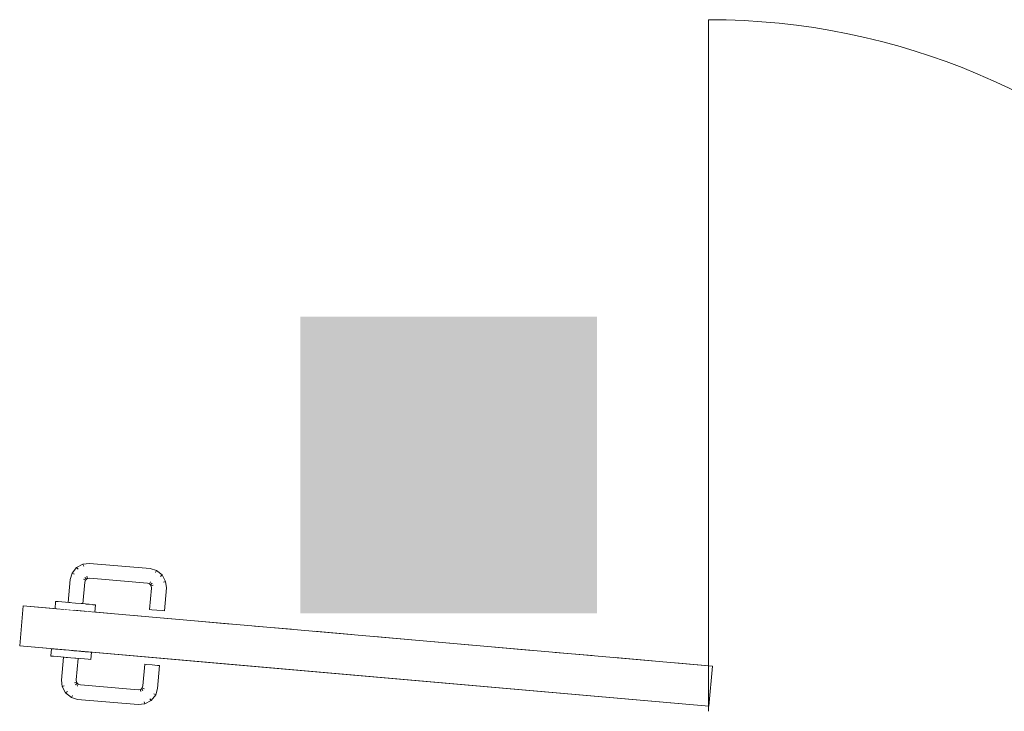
# Model space of a CAD drawing. Extents: x 0 to 92550, y 0 to 59400.
# Tile 18 of 87: x 29668 to 30994, y 28162 to 29094. Entities that reach past the tile are written whole.
import ezdxf
from ezdxf.xclip import XClip

# ---------------------------------------------------------------- set-up
doc = ezdxf.new("R2010")
doc.units = 0
doc.header["$MEASUREMENT"] = 0
doc.header["$XCLIPFRAME"] = 0
doc.linetypes.add('Wipeout_Contour', pattern=[100000, 0, -100000])
for name, color, linetype in [('ZZ 22 Binnenwand metal stud', 7, 'Continuous'), ('ZZ Aankleding 2D tek', 7, 'Continuous'), ('ZZ Info_tekst Bouwbesluit', 7, 'Continuous')]:
    doc.layers.add(name, color=color, linetype=linetype)

# ---------------------------------------------------------------- blocks, each defined once
blk = doc.blocks.new('Drawing_1_1', base_point=(5738.9, 6500))
at = {"layer": 'ZZ Info_tekst Bouwbesluit', "linetype": 'Continuous', "lineweight": 0, "true_color": 0xffffff}
blk.add_hatch(color=7, dxfattribs=at).paths.add_polyline_path([(30445.9, 28694), (30045.9, 28694), (30045.9, 28294), (30445.9, 28294)])
at = {"layer": 'ZZ Info_tekst Bouwbesluit', "linetype": 'Continuous', "lineweight": 5}
h = blk.add_hatch(color=1, dxfattribs=at)
h.paths.add_polyline_path([(30445.9, 28294), (30445.9, 28694), (30045.9, 28694), (30045.9, 28294)])
h.paths.add_polyline_path([(30143.8, 28566.3, -0.948562), (30345.1, 28566.3), (30332.1, 28566.3, 0.941153), (30156.8, 28566.3)], flags=0)
h.paths.add_polyline_path([(30143.7, 28406.7), (30143.7, 28543.2), (30215.2, 28543.2), (30215.2, 28409.9, 0.414214), (30244.5, 28380.6, 0.414214), (30273.7, 28409.9), (30273.7, 28543.2), (30345.3, 28543.2), (30345.3, 28406.7, -0.414214), (30247.7, 28309.1), (30241.2, 28309.1, -0.414214)], flags=0)
h.paths.add_polyline_path([(30173.1, 28566.3, -0.928227), (30315.8, 28566.3), (30302.7, 28566.3, 0.912914), (30186.2, 28566.3)], flags=0)
h.paths.add_polyline_path([(30215.7, 28566.3), (30202.5, 28566.3, -0.881192), (30286.4, 28566.3), (30273.2, 28566.3, 0.83213)], flags=0)
at = {"layer": 'ZZ 22 Binnenwand metal stud', "color": 7, "linetype": 'Continuous', "lineweight": 9, "ltscale": 0.01}
blk.add_line((30595.9, 28162), (30595.9, 29094), dxfattribs=at)
blk.add_arc((30595.9, 28162), 932, 0, 90, dxfattribs=at)
at = {"layer": 'ZZ Aankleding 2D tek', "color": 7, "linetype": 'Continuous', "lineweight": 9, "ltscale": 0.01}
for p, q in [((29668, 28250.2), (29672.7, 28304)), ((29937.5, 28280.9), (29903.3, 28283.9)), ((29953.1, 28279.6), (29937.5, 28280.9)), ((30034.1, 28272.5), (29984.3, 28276.8)), ((30115.1, 28265.4), (30065.3, 28269.8)), ((30196.2, 28258.3), (30146.3, 28262.7)), ((30277.2, 28251.2), (30227.3, 28255.6)), ((30358.2, 28244.1), (30308.3, 28248.5)), ((30439.2, 28237), (30389.3, 28241.4)), ((30520.2, 28230), (30470.3, 28234.3)), ((30601.2, 28222.9), (30551.3, 28227.2)), ((30596.5, 28168.9), (29932.8, 28226.9)), ((30601.2, 28222.8), (30596.5, 28169))]:
    blk.add_line(p, q, dxfattribs=at)
at = {"color": 254, "linetype": 'Wipeout_Contour', "lineweight": 0, "ltscale": 164210.902273}
blk.add_wipeout([(29729.9, 28308.9), (29729, 28299.2), (29742.5, 28298), (29743.3, 28307.8)], dxfattribs=at).dxf.layer = 'ZZ Aankleding 2D tek'
at = {"color": 254, "linetype": 'Wipeout_Contour', "lineweight": 0, "ltscale": 164295.445449}
blk.add_wipeout([(29766.6, 28305.7), (29765.8, 28296), (29769.4, 28295.6), (29770.2, 28305.4)], dxfattribs=at).dxf.layer = 'ZZ Aankleding 2D tek'
at = {"color": 254, "linetype": 'Wipeout_Contour', "lineweight": 0, "ltscale": 164019.00281}
blk.add_wipeout([(29723.4, 28235.4), (29736.9, 28234.2), (29737.7, 28244), (29724.3, 28245.2)], dxfattribs=at).dxf.layer = 'ZZ Aankleding 2D tek'
at = {"color": 254, "linetype": 'Wipeout_Contour', "lineweight": 0, "ltscale": 164103.644851}
blk.add_wipeout([(29760.2, 28232.2), (29763.8, 28231.9), (29764.6, 28241.6), (29761, 28242)], dxfattribs=at).dxf.layer = 'ZZ Aankleding 2D tek'
at = {"color": 254, "linetype": 'Wipeout_Contour', "lineweight": 0, "ltscale": 164179.970376}
blk.add_wipeout([(29719.2, 28300), (29729, 28299.2), (29729.9, 28308.9), (29720, 28309.8)], dxfattribs=at).dxf.layer = 'ZZ Aankleding 2D tek'
at = {"color": 254, "linetype": 'Wipeout_Contour', "lineweight": 0, "ltscale": 164277.574996}
blk.add_wipeout([(29756.8, 28306.6), (29755.9, 28296.8), (29765.8, 28296), (29766.6, 28305.7)], dxfattribs=at).dxf.layer = 'ZZ Aankleding 2D tek'
at = {"color": 254, "linetype": 'Wipeout_Contour', "lineweight": 0, "ltscale": 163988.034717}
blk.add_wipeout([(29714.5, 28246), (29713.6, 28236.3), (29723.4, 28235.4), (29724.3, 28245.2)], dxfattribs=at).dxf.layer = 'ZZ Aankleding 2D tek'
at = {"color": 254, "linetype": 'Wipeout_Contour', "lineweight": 0, "ltscale": 164085.753506}
blk.add_wipeout([(29751.2, 28242.8), (29750.3, 28233.1), (29760.2, 28232.2), (29761, 28242)], dxfattribs=at).dxf.layer = 'ZZ Aankleding 2D tek'
at = {"layer": 'ZZ Aankleding 2D tek', "color": 7, "linetype": 'Continuous', "lineweight": 9, "ltscale": 0.01}
for p, q in [((29770.2, 28305.5), (29766.6, 28305.8)), ((29770.2, 28305.4), (29769.4, 28295.6)), ((29769.4, 28295.6), (29769.4, 28295.5)), ((29770.2, 28305.5), (29770.2, 28305.4)), ((29763.8, 28231.9), (29764.6, 28241.6)), ((29764.6, 28241.6), (29764.7, 28241.7)), ((29763.8, 28231.8), (29760.2, 28232.1)), ((29763.8, 28231.8), (29763.8, 28231.9))]:
    blk.add_line(p, q, dxfattribs=at)
at = {"color": 254, "linetype": 'Wipeout_Contour', "lineweight": 0, "ltscale": 164162.115065}
blk.add_wipeout([(29716.4, 28310.1), (29715.6, 28300.3), (29719.2, 28300), (29720, 28309.8)], dxfattribs=at).dxf.layer = 'ZZ Aankleding 2D tek'
at = {"color": 254, "linetype": 'Wipeout_Contour', "lineweight": 0, "ltscale": 164246.628043}
blk.add_wipeout([(29743.3, 28307.8), (29742.5, 28298), (29755.9, 28296.8), (29756.8, 28306.6)], dxfattribs=at).dxf.layer = 'ZZ Aankleding 2D tek'
at = {"color": 254, "linetype": 'Wipeout_Contour', "lineweight": 0, "ltscale": 163970.158506}
blk.add_wipeout([(29710, 28236.6), (29713.6, 28236.3), (29714.5, 28246), (29710.9, 28246.4)], dxfattribs=at).dxf.layer = 'ZZ Aankleding 2D tek'
at = {"color": 254, "linetype": 'Wipeout_Contour', "lineweight": 0, "ltscale": 164054.770371}
blk.add_wipeout([(29736.9, 28234.2), (29750.3, 28233.1), (29751.2, 28242.8), (29737.7, 28244)], dxfattribs=at).dxf.layer = 'ZZ Aankleding 2D tek'
at = {"layer": 'ZZ Aankleding 2D tek', "color": 7, "linetype": 'Continuous', "lineweight": 9, "ltscale": 0.01}
for p, q in [((29716.4, 28310.1), (29715.6, 28300.3)), ((29720, 28309.9), (29716.4, 28310.2)), ((29716.4, 28310.2), (29716.4, 28310.1)), ((29722.6, 28299.7), (29672.7, 28304.1)), ((29715.6, 28300.3), (29715.6, 28300.2)), ((29791.1, 28293.7), (29741.3, 28298.1)), ((29710, 28236.6), (29710.9, 28246.4)), ((29710.9, 28246.4), (29710.9, 28246.5)), ((29710, 28236.5), (29710, 28236.6)), ((29713.6, 28236.2), (29710, 28236.5))]:
    blk.add_line(p, q, dxfattribs=at)
at = {"color": 254, "linetype": 'Wipeout_Contour', "lineweight": 0, "ltscale": 164310.075394}
blk.add_wipeout([(29750.4, 28307.2), (29753.3, 28307), (29755.8, 28335.9), (29752.9, 28336.4)], dxfattribs=at).dxf.layer = 'ZZ Aankleding 2D tek'
at = {"color": 254, "linetype": 'Wipeout_Contour', "lineweight": 0, "ltscale": 164000.837331}
blk.add_wipeout([(29743.9, 28233.5), (29741.4, 28204.3), (29744.3, 28204.4), (29746.8, 28233.3)], dxfattribs=at).dxf.layer = 'ZZ Aankleding 2D tek'
at = {"color": 254, "linetype": 'Wipeout_Contour', "lineweight": 0, "ltscale": 164297.575599}
blk.add_wipeout([(29745.9, 28337.7), (29743.3, 28307.9), (29750.4, 28307.2), (29752.9, 28336.4)], dxfattribs=at).dxf.layer = 'ZZ Aankleding 2D tek'
at = {"color": 254, "linetype": 'Wipeout_Contour', "lineweight": 0, "ltscale": 163986.837979}
blk.add_wipeout([(29734.3, 28204.3), (29741.4, 28204.3), (29743.9, 28233.5), (29736.9, 28234.1)], dxfattribs=at).dxf.layer = 'ZZ Aankleding 2D tek'
at = {"layer": 'ZZ Aankleding 2D tek', "color": 7, "linetype": 'Continuous', "lineweight": 9, "ltscale": 0.01}
for p, q in [((29766.6, 28305.8), (29756.8, 28306.7)), ((29760.2, 28232.1), (29750.3, 28233))]:
    blk.add_line(p, q, dxfattribs=at)
at = {"color": 254, "linetype": 'Wipeout_Contour', "lineweight": 0, "ltscale": 164279.915252}
blk.add_wipeout([(29739, 28339.1), (29736.3, 28308.5), (29743.3, 28307.9), (29745.9, 28337.7)], dxfattribs=at).dxf.layer = 'ZZ Aankleding 2D tek'
at = {"color": 254, "linetype": 'Wipeout_Contour', "lineweight": 0, "ltscale": 164359.367933}
blk.add_wipeout([(29752.9, 28336.4), (29755.8, 28335.9), (29756.6, 28338.7), (29754, 28340)], dxfattribs=at).dxf.layer = 'ZZ Aankleding 2D tek'
at = {"color": 254, "linetype": 'Wipeout_Contour', "lineweight": 0, "ltscale": 163967.054002}
blk.add_wipeout([(29727.2, 28204.2), (29734.3, 28204.3), (29736.9, 28234.1), (29729.8, 28234.8)], dxfattribs=at).dxf.layer = 'ZZ Aankleding 2D tek'
at = {"layer": 'ZZ Aankleding 2D tek', "color": 7, "linetype": 'Continuous', "lineweight": 9, "ltscale": 0.01}
blk.add_line((29750.3, 28233), (29736.9, 28234.1), dxfattribs=at)
at = {"color": 254, "linetype": 'Wipeout_Contour', "lineweight": 0, "ltscale": 164267.439121}
blk.add_wipeout([(29736.1, 28339.6), (29733.4, 28308.7), (29736.3, 28308.5), (29739, 28339.1)], dxfattribs=at).dxf.layer = 'ZZ Aankleding 2D tek'
at = {"color": 254, "linetype": 'Wipeout_Contour', "lineweight": 0, "ltscale": 164350.126095}
blk.add_wipeout([(29747.6, 28343.4), (29745.9, 28337.7), (29752.9, 28336.4), (29754, 28340)], dxfattribs=at).dxf.layer = 'ZZ Aankleding 2D tek'
at = {"color": 254, "linetype": 'Wipeout_Contour', "lineweight": 0, "ltscale": 163953.074218}
blk.add_wipeout([(29726.9, 28235), (29724.2, 28204.1), (29727.2, 28204.2), (29729.8, 28234.8)], dxfattribs=at).dxf.layer = 'ZZ Aankleding 2D tek'
at = {"color": 254, "linetype": 'Wipeout_Contour', "lineweight": 0, "ltscale": 163953.300219}
blk.add_wipeout([(29741.4, 28204.3), (29741.8, 28200.6), (29744.6, 28201.5), (29744.3, 28204.4)], dxfattribs=at).dxf.layer = 'ZZ Aankleding 2D tek'
at = {"layer": 'ZZ Aankleding 2D tek', "color": 7, "linetype": 'Continuous', "lineweight": 9, "ltscale": 0.01}
for p, q in [((29729.9, 28309), (29720, 28309.9)), ((29743.3, 28307.9), (29729.9, 28309)), ((29756.8, 28306.7), (29743.3, 28307.9)), ((29723.4, 28235.3), (29713.6, 28236.2)), ((29736.9, 28234.1), (29723.4, 28235.3))]:
    blk.add_line(p, q, dxfattribs=at)
at = {"color": 254, "linetype": 'Wipeout_Contour', "lineweight": 0, "ltscale": 164337.202727}
blk.add_wipeout([(29739, 28339.1), (29745.9, 28337.7), (29747.6, 28343.4), (29741.2, 28346.7)], dxfattribs=at).dxf.layer = 'ZZ Aankleding 2D tek'
at = {"color": 254, "linetype": 'Wipeout_Contour', "lineweight": 0, "ltscale": 163936.853}
blk.add_wipeout([(29734.3, 28204.3), (29734.9, 28198.4), (29741.8, 28200.6), (29741.4, 28204.3)], dxfattribs=at).dxf.layer = 'ZZ Aankleding 2D tek'
at = {"color": 254, "linetype": 'Wipeout_Contour', "lineweight": 0, "ltscale": 164328.138531}
blk.add_wipeout([(29738.5, 28348.1), (29736.1, 28339.6), (29739, 28339.1), (29741.2, 28346.7)], dxfattribs=at).dxf.layer = 'ZZ Aankleding 2D tek'
at = {"color": 254, "linetype": 'Wipeout_Contour', "lineweight": 0, "ltscale": 164369.851898}
blk.add_wipeout([(29754, 28340), (29756.6, 28338.7), (29757.8, 28340.1), (29755.9, 28342.4)], dxfattribs=at).dxf.layer = 'ZZ Aankleding 2D tek'
at = {"color": 254, "linetype": 'Wipeout_Contour', "lineweight": 0, "ltscale": 163913.411561}
blk.add_wipeout([(29727.2, 28204.2), (29728, 28196.3), (29734.9, 28198.4), (29734.3, 28204.3)], dxfattribs=at).dxf.layer = 'ZZ Aankleding 2D tek'
at = {"color": 254, "linetype": 'Wipeout_Contour', "lineweight": 0, "ltscale": 163947.992647}
blk.add_wipeout([(29741.8, 28200.6), (29743.2, 28197.9), (29745.5, 28199.9), (29744.6, 28201.5)], dxfattribs=at).dxf.layer = 'ZZ Aankleding 2D tek'
at = {"color": 254, "linetype": 'Wipeout_Contour', "lineweight": 0, "ltscale": 164367.15244}
blk.add_wipeout([(29751.3, 28347.9), (29747.6, 28343.4), (29754, 28340), (29755.9, 28342.4)], dxfattribs=at).dxf.layer = 'ZZ Aankleding 2D tek'
at = {"color": 254, "linetype": 'Wipeout_Contour', "lineweight": 0, "ltscale": 163896.772436}
blk.add_wipeout([(29724.2, 28204.1), (29725.2, 28195.4), (29728, 28196.3), (29727.2, 28204.2)], dxfattribs=at).dxf.layer = 'ZZ Aankleding 2D tek'
at = {"color": 254, "linetype": 'Wipeout_Contour', "lineweight": 0, "ltscale": 163928.675557}
blk.add_wipeout([(29734.9, 28198.4), (29737.7, 28193.3), (29743.2, 28197.9), (29741.8, 28200.6)], dxfattribs=at).dxf.layer = 'ZZ Aankleding 2D tek'
at = {"color": 254, "linetype": 'Wipeout_Contour', "lineweight": 0, "ltscale": 164363.463521}
blk.add_wipeout([(29746.6, 28353.4), (29741.2, 28346.7), (29747.6, 28343.4), (29751.3, 28347.9)], dxfattribs=at).dxf.layer = 'ZZ Aankleding 2D tek'
at = {"color": 254, "linetype": 'Wipeout_Contour', "lineweight": 0, "ltscale": 163901.278542}
blk.add_wipeout([(29734.9, 28198.4), (29728, 28196.3), (29732.2, 28188.7), (29737.7, 28193.3)], dxfattribs=at).dxf.layer = 'ZZ Aankleding 2D tek'
at = {"layer": 'ZZ Aankleding 2D tek', "color": 7, "linetype": 'Continuous', "lineweight": 9, "ltscale": 0.01}
for p, q in [((29733.4, 28308.7), (29736.1, 28339.6)), ((29726.9, 28235), (29724.2, 28204.1))]:
    blk.add_line(p, q, dxfattribs=at)
at = {"color": 254, "linetype": 'Wipeout_Contour', "lineweight": 0, "ltscale": 164360.951076}
blk.add_wipeout([(29744.7, 28355.7), (29738.5, 28348.1), (29741.2, 28346.7), (29746.6, 28353.4)], dxfattribs=at).dxf.layer = 'ZZ Aankleding 2D tek'
at = {"color": 254, "linetype": 'Wipeout_Contour', "lineweight": 0, "ltscale": 164379.466846}
blk.add_wipeout([(29758.5, 28343.9), (29755.9, 28342.4), (29757.8, 28340.1), (29759.4, 28341)], dxfattribs=at).dxf.layer = 'ZZ Aankleding 2D tek'
at = {"color": 254, "linetype": 'Wipeout_Contour', "lineweight": 0, "ltscale": 163881.879561}
blk.add_wipeout([(29725.2, 28195.4), (29729.9, 28186.8), (29732.2, 28188.7), (29728, 28196.3)], dxfattribs=at).dxf.layer = 'ZZ Aankleding 2D tek'
at = {"color": 254, "linetype": 'Wipeout_Contour', "lineweight": 0, "ltscale": 163947.275446}
blk.add_wipeout([(29743.2, 28197.9), (29745.6, 28196), (29747, 28198.7), (29745.5, 28199.9)], dxfattribs=at).dxf.layer = 'ZZ Aankleding 2D tek'
at = {"layer": 'ZZ Aankleding 2D tek', "color": 7, "linetype": 'Continuous', "lineweight": 9, "ltscale": 0.01}
blk.add_line((29724.2, 28204.1), (29725.2, 28195.4), dxfattribs=at)
at = {"color": 254, "linetype": 'Wipeout_Contour', "lineweight": 0, "ltscale": 164384.549618}
blk.add_wipeout([(29751.3, 28347.9), (29755.9, 28342.4), (29758.5, 28343.9), (29756.4, 28350.7)], dxfattribs=at).dxf.layer = 'ZZ Aankleding 2D tek'
at = {"color": 254, "linetype": 'Wipeout_Contour', "lineweight": 0, "ltscale": 163927.448581}
blk.add_wipeout([(29737.7, 28193.3), (29742.3, 28189.6), (29745.6, 28196), (29743.2, 28197.9)], dxfattribs=at).dxf.layer = 'ZZ Aankleding 2D tek'
at = {"color": 254, "linetype": 'Wipeout_Contour', "lineweight": 0, "ltscale": 164391.88329}
blk.add_wipeout([(29754.2, 28357.6), (29746.6, 28353.4), (29751.3, 28347.9), (29756.4, 28350.7)], dxfattribs=at).dxf.layer = 'ZZ Aankleding 2D tek'
at = {"color": 254, "linetype": 'Wipeout_Contour', "lineweight": 0, "ltscale": 163899.443408}
blk.add_wipeout([(29737.7, 28193.3), (29732.2, 28188.7), (29739, 28183.2), (29742.3, 28189.6)], dxfattribs=at).dxf.layer = 'ZZ Aankleding 2D tek'
at = {"layer": 'ZZ Aankleding 2D tek', "color": 7, "linetype": 'Continuous', "lineweight": 9, "ltscale": 0.01}
blk.add_line((29728, 28196.3), (29725.2, 28195.4), dxfattribs=at)
at = {"color": 254, "linetype": 'Wipeout_Contour', "lineweight": 0, "ltscale": 164397.162936}
blk.add_wipeout([(29753.3, 28360.5), (29744.7, 28355.7), (29746.6, 28353.4), (29754.2, 28357.6)], dxfattribs=at).dxf.layer = 'ZZ Aankleding 2D tek'
at = {"color": 254, "linetype": 'Wipeout_Contour', "lineweight": 0, "ltscale": 164389.609635}
blk.add_wipeout([(29762.3, 28344.3), (29758.5, 28343.9), (29759.4, 28341), (29762.3, 28341.3)], dxfattribs=at).dxf.layer = 'ZZ Aankleding 2D tek'
at = {"color": 254, "linetype": 'Wipeout_Contour', "lineweight": 0, "ltscale": 163879.654676}
blk.add_wipeout([(29732.2, 28188.7), (29729.9, 28186.8), (29737.6, 28180.6), (29739, 28183.2)], dxfattribs=at).dxf.layer = 'ZZ Aankleding 2D tek'
at = {"color": 254, "linetype": 'Wipeout_Contour', "lineweight": 0, "ltscale": 163951.226623}
blk.add_wipeout([(29747, 28198.7), (29745.6, 28196), (29749.2, 28195), (29749.8, 28197.9)], dxfattribs=at).dxf.layer = 'ZZ Aankleding 2D tek'
at = {"layer": 'ZZ Aankleding 2D tek', "color": 7, "linetype": 'Continuous', "lineweight": 9, "ltscale": 0.01}
for p, q in [((29736.1, 28339.6), (29738.5, 28348.1)), ((29738.5, 28348.1), (29744.7, 28355.7)), ((29741.2, 28346.7), (29738.5, 28348.1)), ((29746.6, 28353.4), (29744.7, 28355.7)), ((29725.2, 28195.4), (29729.9, 28186.8))]:
    blk.add_line(p, q, dxfattribs=at)
at = {"color": 254, "linetype": 'Wipeout_Contour', "lineweight": 0, "ltscale": 164400.855829}
blk.add_wipeout([(29762.2, 28351.4), (29756.4, 28350.7), (29758.5, 28343.9), (29762.3, 28344.3)], dxfattribs=at).dxf.layer = 'ZZ Aankleding 2D tek'
at = {"color": 254, "linetype": 'Wipeout_Contour', "lineweight": 0, "ltscale": 163933.389884}
blk.add_wipeout([(29745.6, 28196), (29742.3, 28189.6), (29747.9, 28188), (29749.2, 28195)], dxfattribs=at).dxf.layer = 'ZZ Aankleding 2D tek'
at = {"color": 254, "linetype": 'Wipeout_Contour', "lineweight": 0, "ltscale": 164416.959166}
blk.add_wipeout([(29754.2, 28357.6), (29756.4, 28350.7), (29762.2, 28351.4), (29762.1, 28358.5)], dxfattribs=at).dxf.layer = 'ZZ Aankleding 2D tek'
at = {"color": 254, "linetype": 'Wipeout_Contour', "lineweight": 0, "ltscale": 163908.294758}
blk.add_wipeout([(29742.3, 28189.6), (29739, 28183.2), (29746.6, 28181), (29747.9, 28188)], dxfattribs=at).dxf.layer = 'ZZ Aankleding 2D tek'
at = {"color": 254, "linetype": 'Wipeout_Contour', "lineweight": 0, "ltscale": 164428.421287}
blk.add_wipeout([(29753.3, 28360.5), (29754.2, 28357.6), (29762.1, 28358.5), (29762.1, 28361.4)], dxfattribs=at).dxf.layer = 'ZZ Aankleding 2D tek'
at = {"color": 254, "linetype": 'Wipeout_Contour', "lineweight": 0, "ltscale": 164498.735295}
blk.add_wipeout([(29840.6, 28337.4), (29762.3, 28344.3), (29762.3, 28341.3), (29840, 28334.5)], dxfattribs=at).dxf.layer = 'ZZ Aankleding 2D tek'
at = {"color": 254, "linetype": 'Wipeout_Contour', "lineweight": 0, "ltscale": 163890.601398}
blk.add_wipeout([(29737.6, 28180.6), (29746.1, 28178.1), (29746.6, 28181), (29739, 28183.2)], dxfattribs=at).dxf.layer = 'ZZ Aankleding 2D tek'
at = {"layer": 'ZZ Aankleding 2D tek', "color": 7, "linetype": 'Continuous', "lineweight": 9, "ltscale": 0.01}
for p, q in [((29744.7, 28355.7), (29753.3, 28360.5)), ((29754.2, 28357.6), (29753.3, 28360.5)), ((29732.2, 28188.7), (29729.9, 28186.8)), ((29729.9, 28186.8), (29737.6, 28180.6)), ((29739, 28183.2), (29737.6, 28180.6))]:
    blk.add_line(p, q, dxfattribs=at)
at = {"color": 254, "linetype": 'Wipeout_Contour', "lineweight": 0, "ltscale": 164513.733807}
blk.add_wipeout([(29841.9, 28344.4), (29762.2, 28351.4), (29762.3, 28344.3), (29840.6, 28337.4)], dxfattribs=at).dxf.layer = 'ZZ Aankleding 2D tek'
at = {"color": 254, "linetype": 'Wipeout_Contour', "lineweight": 0, "ltscale": 164058.615836}
blk.add_wipeout([(29749.2, 28195), (29827.5, 28188.1), (29827.5, 28191.1), (29749.8, 28197.9)], dxfattribs=at).dxf.layer = 'ZZ Aankleding 2D tek'
at = {"layer": 'ZZ Aankleding 2D tek', "color": 7, "linetype": 'Continuous', "lineweight": 9, "ltscale": 0.01}
for p, q in [((29753.3, 28307), (29755.8, 28335.9)), ((29746.8, 28233.3), (29744.3, 28204.4))]:
    blk.add_line(p, q, dxfattribs=at)
at = {"color": 254, "linetype": 'Wipeout_Contour', "lineweight": 0, "ltscale": 164534.940918}
blk.add_wipeout([(29843.2, 28351.4), (29762.1, 28358.5), (29762.2, 28351.4), (29841.9, 28344.4)], dxfattribs=at).dxf.layer = 'ZZ Aankleding 2D tek'
at = {"color": 254, "linetype": 'Wipeout_Contour', "lineweight": 0, "ltscale": 164605.841754}
blk.add_wipeout([(29840, 28334.5), (29842.8, 28333.7), (29844.2, 28336.4), (29840.6, 28337.4)], dxfattribs=at).dxf.layer = 'ZZ Aankleding 2D tek'
at = {"color": 254, "linetype": 'Wipeout_Contour', "lineweight": 0, "ltscale": 164043.651894}
blk.add_wipeout([(29747.9, 28188), (29827.6, 28181), (29827.5, 28188.1), (29749.2, 28195)], dxfattribs=at).dxf.layer = 'ZZ Aankleding 2D tek'
at = {"layer": 'ZZ Aankleding 2D tek', "color": 7, "linetype": 'Continuous', "lineweight": 9, "ltscale": 0.01}
for p, q in [((29756.6, 28338.7), (29754, 28340)), ((29755.8, 28335.9), (29756.6, 28338.7)), ((29757.8, 28340.1), (29755.9, 28342.4)), ((29756.6, 28338.7), (29757.8, 28340.1)), ((29757.8, 28340.1), (29759.4, 28341)), ((29759.4, 28341), (29758.5, 28343.9)), ((29759.4, 28341), (29762.3, 28341.3)), ((29744.6, 28201.5), (29741.8, 28200.6)), ((29744.3, 28204.4), (29744.6, 28201.5)), ((29744.6, 28201.5), (29745.5, 28199.9)), ((29745.5, 28199.9), (29743.2, 28197.9)), ((29745.5, 28199.9), (29747, 28198.7)), ((29747, 28198.7), (29745.6, 28196)), ((29747, 28198.7), (29749.8, 28197.9))]:
    blk.add_line(p, q, dxfattribs=at)
at = {"color": 254, "linetype": 'Wipeout_Contour', "lineweight": 0, "ltscale": 164549.934052}
blk.add_wipeout([(29843.7, 28354.3), (29762.1, 28361.4), (29762.1, 28358.5), (29843.2, 28351.4)], dxfattribs=at).dxf.layer = 'ZZ Aankleding 2D tek'
at = {"color": 254, "linetype": 'Wipeout_Contour', "lineweight": 0, "ltscale": 164623.687321}
blk.add_wipeout([(29841.9, 28344.4), (29840.6, 28337.4), (29844.2, 28336.4), (29847.5, 28342.8)], dxfattribs=at).dxf.layer = 'ZZ Aankleding 2D tek'
at = {"color": 254, "linetype": 'Wipeout_Contour', "lineweight": 0, "ltscale": 164022.497404}
blk.add_wipeout([(29747.9, 28188), (29746.6, 28181), (29827.7, 28173.9), (29827.6, 28181)], dxfattribs=at).dxf.layer = 'ZZ Aankleding 2D tek'
at = {"layer": 'ZZ Aankleding 2D tek', "color": 7, "linetype": 'Continuous', "lineweight": 9, "ltscale": 0.01}
blk.add_line((29753.3, 28360.5), (29762.1, 28361.4), dxfattribs=at)
at = {"color": 254, "linetype": 'Wipeout_Contour', "lineweight": 0, "ltscale": 164648.796724}
blk.add_wipeout([(29841.9, 28344.4), (29847.5, 28342.8), (29850.8, 28349.2), (29843.2, 28351.4)], dxfattribs=at).dxf.layer = 'ZZ Aankleding 2D tek'
at = {"color": 254, "linetype": 'Wipeout_Contour', "lineweight": 0, "ltscale": 164168.036175}
blk.add_wipeout([(29830.4, 28191.4), (29827.5, 28191.1), (29827.5, 28188.1), (29831.3, 28188.5)], dxfattribs=at).dxf.layer = 'ZZ Aankleding 2D tek'
at = {"color": 254, "linetype": 'Wipeout_Contour', "lineweight": 0, "ltscale": 164007.544154}
blk.add_wipeout([(29746.1, 28178.1), (29827.7, 28171), (29827.7, 28173.9), (29746.6, 28181)], dxfattribs=at).dxf.layer = 'ZZ Aankleding 2D tek'
at = {"layer": 'ZZ Aankleding 2D tek', "color": 7, "linetype": 'Continuous', "lineweight": 9, "ltscale": 0.01}
blk.add_line((29737.6, 28180.6), (29746.1, 28178.1), dxfattribs=at)
at = {"color": 254, "linetype": 'Wipeout_Contour', "lineweight": 0, "ltscale": 164666.501506}
blk.add_wipeout([(29843.2, 28351.4), (29850.8, 28349.2), (29852.2, 28351.8), (29843.7, 28354.3)], dxfattribs=at).dxf.layer = 'ZZ Aankleding 2D tek'
at = {"color": 254, "linetype": 'Wipeout_Contour', "lineweight": 0, "ltscale": 164609.784236}
blk.add_wipeout([(29844.2, 28336.4), (29842.8, 28333.7), (29844.3, 28332.6), (29846.6, 28334.5)], dxfattribs=at).dxf.layer = 'ZZ Aankleding 2D tek'
at = {"color": 254, "linetype": 'Wipeout_Contour', "lineweight": 0, "ltscale": 164156.856308}
blk.add_wipeout([(29831.3, 28188.5), (29827.5, 28188.1), (29827.6, 28181), (29833.4, 28181.7)], dxfattribs=at).dxf.layer = 'ZZ Aankleding 2D tek'
at = {"color": 254, "linetype": 'Wipeout_Contour', "lineweight": 0, "ltscale": 164629.613408}
blk.add_wipeout([(29847.5, 28342.8), (29844.2, 28336.4), (29846.6, 28334.5), (29852.1, 28339.1)], dxfattribs=at).dxf.layer = 'ZZ Aankleding 2D tek'
at = {"color": 254, "linetype": 'Wipeout_Contour', "lineweight": 0, "ltscale": 164178.199194}
blk.add_wipeout([(29832, 28192.3), (29830.4, 28191.4), (29831.3, 28188.5), (29833.9, 28190)], dxfattribs=at).dxf.layer = 'ZZ Aankleding 2D tek'
at = {"color": 254, "linetype": 'Wipeout_Contour', "lineweight": 0, "ltscale": 164140.85089}
blk.add_wipeout([(29833.4, 28181.7), (29827.6, 28181), (29827.7, 28173.9), (29835.6, 28174.8)], dxfattribs=at).dxf.layer = 'ZZ Aankleding 2D tek'
at = {"color": 254, "linetype": 'Wipeout_Contour', "lineweight": 0, "ltscale": 164657.622398}
blk.add_wipeout([(29850.8, 28349.2), (29847.5, 28342.8), (29852.1, 28339.1), (29857.6, 28343.7)], dxfattribs=at).dxf.layer = 'ZZ Aankleding 2D tek'
at = {"color": 254, "linetype": 'Wipeout_Contour', "lineweight": 0, "ltscale": 164173.195359}
blk.add_wipeout([(29833.9, 28190), (29831.3, 28188.5), (29833.4, 28181.7), (29838.6, 28184.5)], dxfattribs=at).dxf.layer = 'ZZ Aankleding 2D tek'
at = {"color": 254, "linetype": 'Wipeout_Contour', "lineweight": 0, "ltscale": 164129.461204}
blk.add_wipeout([(29835.6, 28174.8), (29827.7, 28173.9), (29827.7, 28171), (29836.5, 28171.9)], dxfattribs=at).dxf.layer = 'ZZ Aankleding 2D tek'
at = {"layer": 'ZZ Aankleding 2D tek', "color": 7, "linetype": 'Continuous', "lineweight": 9, "ltscale": 0.01}
blk.add_line((29762.1, 28361.4), (29843.7, 28354.3), dxfattribs=at)
at = {"color": 254, "linetype": 'Wipeout_Contour', "lineweight": 0, "ltscale": 164677.414321}
blk.add_wipeout([(29852.2, 28351.8), (29850.8, 28349.2), (29857.6, 28343.7), (29859.9, 28345.7)], dxfattribs=at).dxf.layer = 'ZZ Aankleding 2D tek'
at = {"color": 254, "linetype": 'Wipeout_Contour', "lineweight": 0, "ltscale": 164609.060468}
blk.add_wipeout([(29846.6, 28334.5), (29844.3, 28332.6), (29845.2, 28330.9), (29848, 28331.8)], dxfattribs=at).dxf.layer = 'ZZ Aankleding 2D tek'
at = {"color": 254, "linetype": 'Wipeout_Contour', "lineweight": 0, "ltscale": 164165.979519}
blk.add_wipeout([(29838.6, 28184.5), (29833.4, 28181.7), (29835.6, 28174.8), (29843.2, 28179)], dxfattribs=at).dxf.layer = 'ZZ Aankleding 2D tek'
at = {"color": 254, "linetype": 'Wipeout_Contour', "lineweight": 0, "ltscale": 164628.374834}
blk.add_wipeout([(29852.1, 28339.1), (29846.6, 28334.5), (29848, 28331.8), (29854.9, 28334)], dxfattribs=at).dxf.layer = 'ZZ Aankleding 2D tek'
at = {"color": 254, "linetype": 'Wipeout_Contour', "lineweight": 0, "ltscale": 164187.815934}
blk.add_wipeout([(29833.2, 28193.8), (29832, 28192.3), (29833.9, 28190), (29835.8, 28192.4)], dxfattribs=at).dxf.layer = 'ZZ Aankleding 2D tek'
at = {"color": 254, "linetype": 'Wipeout_Contour', "lineweight": 0, "ltscale": 164160.787777}
blk.add_wipeout([(29843.2, 28179), (29835.6, 28174.8), (29836.5, 28171.9), (29845.1, 28176.7)], dxfattribs=at).dxf.layer = 'ZZ Aankleding 2D tek'
at = {"layer": 'ZZ Aankleding 2D tek', "color": 7, "linetype": 'Continuous', "lineweight": 9, "ltscale": 0.01}
blk.add_line((29827.7, 28171), (29836.5, 28171.9), dxfattribs=at)
at = {"color": 254, "linetype": 'Wipeout_Contour', "lineweight": 0, "ltscale": 164655.76885}
blk.add_wipeout([(29852.1, 28339.1), (29854.9, 28334), (29861.8, 28336.1), (29857.6, 28343.7)], dxfattribs=at).dxf.layer = 'ZZ Aankleding 2D tek'
at = {"color": 254, "linetype": 'Wipeout_Contour', "lineweight": 0, "ltscale": 164190.59625}
blk.add_wipeout([(29835.8, 28192.4), (29833.9, 28190), (29838.6, 28184.5), (29842.2, 28189)], dxfattribs=at).dxf.layer = 'ZZ Aankleding 2D tek'
at = {"layer": 'ZZ Aankleding 2D tek', "color": 7, "linetype": 'Continuous', "lineweight": 9, "ltscale": 0.01}
blk.add_line((29746.1, 28178.1), (29827.7, 28171), dxfattribs=at)
at = {"color": 254, "linetype": 'Wipeout_Contour', "lineweight": 0, "ltscale": 164675.166368}
blk.add_wipeout([(29859.9, 28345.7), (29857.6, 28343.7), (29861.8, 28336.1), (29864.6, 28337)], dxfattribs=at).dxf.layer = 'ZZ Aankleding 2D tek'
at = {"color": 254, "linetype": 'Wipeout_Contour', "lineweight": 0, "ltscale": 164603.747366}
blk.add_wipeout([(29848, 28331.8), (29845.2, 28330.9), (29845.5, 28328), (29848.4, 28328.1)], dxfattribs=at).dxf.layer = 'ZZ Aankleding 2D tek'
at = {"color": 254, "linetype": 'Wipeout_Contour', "lineweight": 0, "ltscale": 164194.406591}
blk.add_wipeout([(29842.2, 28189), (29838.6, 28184.5), (29843.2, 28179), (29848.6, 28185.7)], dxfattribs=at).dxf.layer = 'ZZ Aankleding 2D tek'
at = {"layer": 'ZZ Aankleding 2D tek', "color": 7, "linetype": 'Continuous', "lineweight": 9, "ltscale": 0.01}
for p, q in [((29843.7, 28354.3), (29852.2, 28351.8)), ((29850.8, 28349.2), (29852.2, 28351.8)), ((29852.2, 28351.8), (29859.9, 28345.7)), ((29857.6, 28343.7), (29859.9, 28345.7)), ((29835.6, 28174.8), (29836.5, 28171.9))]:
    blk.add_line(p, q, dxfattribs=at)
at = {"color": 254, "linetype": 'Wipeout_Contour', "lineweight": 0, "ltscale": 164620.190053}
blk.add_wipeout([(29854.9, 28334), (29848, 28331.8), (29848.4, 28328.1), (29855.5, 28328.2)], dxfattribs=at).dxf.layer = 'ZZ Aankleding 2D tek'
at = {"color": 254, "linetype": 'Wipeout_Contour', "lineweight": 0, "ltscale": 164198.28406}
blk.add_wipeout([(29834, 28196.5), (29833.2, 28193.8), (29835.8, 28192.4), (29836.9, 28196)], dxfattribs=at).dxf.layer = 'ZZ Aankleding 2D tek'
at = {"color": 254, "linetype": 'Wipeout_Contour', "lineweight": 0, "ltscale": 164197.009883}
blk.add_wipeout([(29848.6, 28185.7), (29843.2, 28179), (29845.1, 28176.7), (29851.3, 28184.3)], dxfattribs=at).dxf.layer = 'ZZ Aankleding 2D tek'
at = {"layer": 'ZZ Aankleding 2D tek', "color": 7, "linetype": 'Continuous', "lineweight": 9, "ltscale": 0.01}
blk.add_line((29836.5, 28171.9), (29845.1, 28176.7), dxfattribs=at)
at = {"color": 254, "linetype": 'Wipeout_Contour', "lineweight": 0, "ltscale": 164643.627568}
blk.add_wipeout([(29861.8, 28336.1), (29854.9, 28334), (29855.5, 28328.2), (29862.6, 28328.2)], dxfattribs=at).dxf.layer = 'ZZ Aankleding 2D tek'
at = {"color": 254, "linetype": 'Wipeout_Contour', "lineweight": 0, "ltscale": 164207.597165}
blk.add_wipeout([(29836.9, 28196), (29835.8, 28192.4), (29842.2, 28189), (29843.9, 28194.7)], dxfattribs=at).dxf.layer = 'ZZ Aankleding 2D tek'
at = {"color": 254, "linetype": 'Wipeout_Contour', "lineweight": 0, "ltscale": 164660.265641}
blk.add_wipeout([(29864.6, 28337), (29861.8, 28336.1), (29862.6, 28328.2), (29865.6, 28328.3)], dxfattribs=at).dxf.layer = 'ZZ Aankleding 2D tek'
at = {"color": 254, "linetype": 'Wipeout_Contour', "lineweight": 0, "ltscale": 164556.208568}
blk.add_wipeout([(29845.5, 28328), (29843, 28299.1), (29845.9, 28298.9), (29848.4, 28328.1)], dxfattribs=at).dxf.layer = 'ZZ Aankleding 2D tek'
at = {"color": 254, "linetype": 'Wipeout_Contour', "lineweight": 0, "ltscale": 164220.627403}
blk.add_wipeout([(29843.9, 28194.7), (29842.2, 28189), (29848.6, 28185.7), (29850.8, 28193.4)], dxfattribs=at).dxf.layer = 'ZZ Aankleding 2D tek'
at = {"layer": 'ZZ Aankleding 2D tek', "color": 7, "linetype": 'Continuous', "lineweight": 9, "ltscale": 0.01}
for p in [(29859.9, 28345.7), (29861.8, 28336.1)]:
    blk.add_line(p, (29864.6, 28337), dxfattribs=at)
at = {"color": 254, "linetype": 'Wipeout_Contour', "lineweight": 0, "ltscale": 164570.210171}
blk.add_wipeout([(29848.4, 28328.1), (29845.9, 28298.9), (29852.9, 28298.3), (29855.5, 28328.2)], dxfattribs=at).dxf.layer = 'ZZ Aankleding 2D tek'
at = {"color": 254, "linetype": 'Wipeout_Contour', "lineweight": 0, "ltscale": 164247.433857}
blk.add_wipeout([(29836.5, 28225.4), (29834, 28196.5), (29836.9, 28196), (29839.4, 28225.2)], dxfattribs=at).dxf.layer = 'ZZ Aankleding 2D tek'
at = {"color": 254, "linetype": 'Wipeout_Contour', "lineweight": 0, "ltscale": 164229.771426}
blk.add_wipeout([(29850.8, 28193.4), (29848.6, 28185.7), (29851.3, 28184.3), (29853.7, 28192.8)], dxfattribs=at).dxf.layer = 'ZZ Aankleding 2D tek'
at = {"layer": 'ZZ Aankleding 2D tek', "color": 7, "linetype": 'Continuous', "lineweight": 9, "ltscale": 0.01}
for p, q in [((29762.3, 28341.3), (29840, 28334.5)), ((29840, 28334.5), (29842.8, 28333.7)), ((29842.8, 28333.7), (29844.2, 28336.4)), ((29842.8, 28333.7), (29844.3, 28332.6)), ((29845.5, 28328), (29843, 28299.1)), ((29844.3, 28332.6), (29845.2, 28330.9)), ((29845.2, 28330.9), (29845.5, 28328)), ((29843, 28299.1), (29845.9, 28298.9)), ((29749.8, 28197.9), (29827.5, 28191.1)), ((29843.2, 28179), (29845.1, 28176.7)), ((29845.1, 28176.7), (29851.3, 28184.3)), ((29848.6, 28185.7), (29851.3, 28184.3))]:
    blk.add_line(p, q, dxfattribs=at)
at = {"color": 254, "linetype": 'Wipeout_Contour', "lineweight": 0, "ltscale": 164590.001219}
blk.add_wipeout([(29852.9, 28298.3), (29860, 28297.7), (29862.6, 28328.2), (29855.5, 28328.2)], dxfattribs=at).dxf.layer = 'ZZ Aankleding 2D tek'
at = {"color": 254, "linetype": 'Wipeout_Contour', "lineweight": 0, "ltscale": 164259.988318}
blk.add_wipeout([(29839.4, 28225.2), (29836.9, 28196), (29843.9, 28194.7), (29846.5, 28224.6)], dxfattribs=at).dxf.layer = 'ZZ Aankleding 2D tek'
at = {"layer": 'ZZ Aankleding 2D tek', "color": 7, "linetype": 'Continuous', "lineweight": 9, "ltscale": 0.01}
for p, q in [((29844.3, 28332.6), (29846.6, 28334.5)), ((29845.2, 28330.9), (29848, 28331.8)), ((29845.9, 28298.9), (29852.9, 28298.3)), ((29834, 28196.5), (29836.5, 28225.4)), ((29827.5, 28191.1), (29830.4, 28191.4)), ((29830.4, 28191.4), (29832, 28192.3)), ((29830.4, 28191.4), (29831.3, 28188.5)), ((29832, 28192.3), (29833.2, 28193.8)), ((29832, 28192.3), (29833.9, 28190)), ((29833.2, 28193.8), (29834, 28196.5)), ((29833.2, 28193.8), (29835.8, 28192.4))]:
    blk.add_line(p, q, dxfattribs=at)
at = {"color": 254, "linetype": 'Wipeout_Contour', "lineweight": 0, "ltscale": 164603.988766}
blk.add_wipeout([(29862.6, 28328.2), (29860, 28297.7), (29862.9, 28297.4), (29865.6, 28328.3)], dxfattribs=at).dxf.layer = 'ZZ Aankleding 2D tek'
at = {"color": 254, "linetype": 'Wipeout_Contour', "lineweight": 0, "ltscale": 164277.730532}
blk.add_wipeout([(29846.5, 28224.6), (29843.9, 28194.7), (29850.8, 28193.4), (29853.5, 28223.9)], dxfattribs=at).dxf.layer = 'ZZ Aankleding 2D tek'
at = {"layer": 'ZZ Aankleding 2D tek', "color": 7, "linetype": 'Continuous', "lineweight": 9, "ltscale": 0.01}
for p, q in [((29864.6, 28337), (29865.6, 28328.3)), ((29865.6, 28328.3), (29862.9, 28297.4)), ((29852.9, 28298.3), (29860, 28297.7)), ((29860, 28297.7), (29862.9, 28297.4)), ((29872.1, 28286.7), (29822.3, 28291)), ((29836.5, 28225.4), (29839.4, 28225.2))]:
    blk.add_line(p, q, dxfattribs=at)
at = {"color": 254, "linetype": 'Wipeout_Contour', "lineweight": 0, "ltscale": 164290.267817}
blk.add_wipeout([(29853.5, 28223.9), (29850.8, 28193.4), (29853.7, 28192.8), (29856.4, 28223.7)], dxfattribs=at).dxf.layer = 'ZZ Aankleding 2D tek'
at = {"layer": 'ZZ Aankleding 2D tek', "color": 7, "linetype": 'Continuous', "lineweight": 9, "ltscale": 0.01}
for p, q in [((29672.7, 28304), (30601.2, 28222.8)), ((30596.5, 28169), (29668, 28250.2)), ((29932.8, 28226.9), (29668, 28250.1)), ((29839.4, 28225.2), (29846.5, 28224.6)), ((29846.5, 28224.6), (29853.5, 28223.9)), ((29853.5, 28223.9), (29856.4, 28223.7)), ((29853.7, 28192.8), (29856.4, 28223.7)), ((29851.3, 28184.3), (29853.7, 28192.8))]:
    blk.add_line(p, q, dxfattribs=at)

msp = doc.modelspace()

# ---------------------------------------------------------------- block references
at = {"color": 7, "linetype": 'Continuous', "lineweight": 25, "ltscale": 0.01}
ref = msp.add_blockref('Drawing_1_1', (5738.9, 6500), dxfattribs=at)
XClip(ref).set_block_clipping_path([(1000, 1000), (66950, 58400)])

doc.saveas('drawing.dxf')
